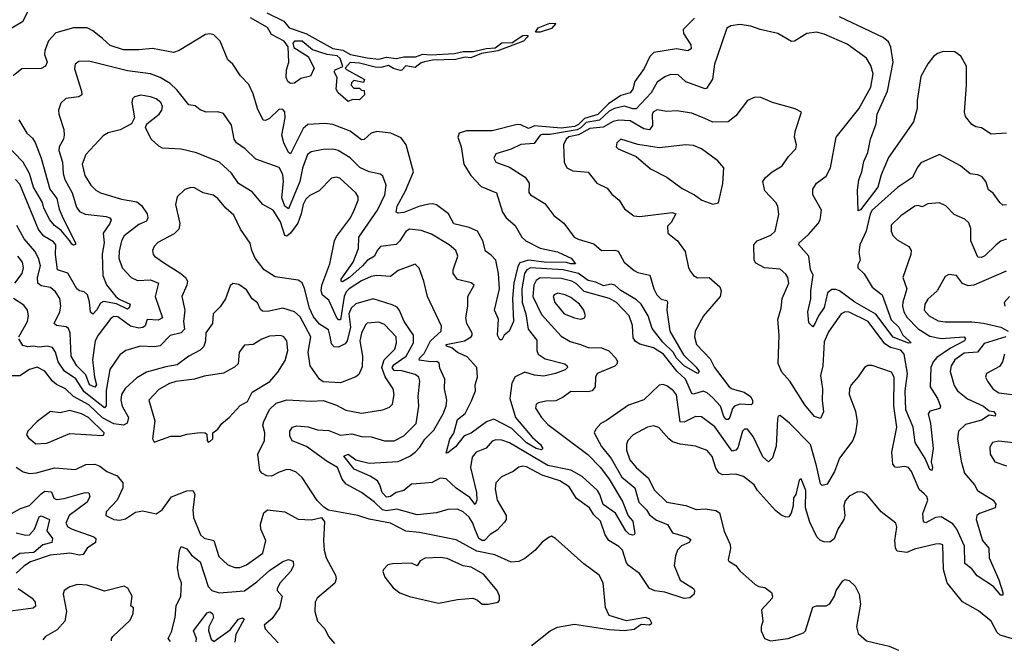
# Model space of a CAD drawing. Extents: x 1552294 to 1694791, y 811929 to 917222.
# Tile 98 of 256: x 1610104 to 1615233, y 820184 to 823466. Entities that reach past the tile are written whole.
import ezdxf

# ---------------------------------------------------------------- set-up
doc = ezdxf.new("R2010")
doc.units = 0

msp = doc.modelspace()

# ---------------------------------------------------------------- linework, layer by layer
at = {"layer": '0CON10XD'}
for points in [[(1610195.4, 823605), (1610118.6, 823455), (1610021.2, 823398.8)], [(1613618.6, 823475), (1613560, 823415), (1613562.5, 823395), (1613600.6, 823335), (1613602.5, 823315), (1613585.3, 823304.7), (1613525, 823314.2), (1613406.7, 823295), (1613387.3, 823275), (1613357.7, 823212.3), (1613308.4, 823145), (1613298.2, 823105), (1613285, 823085.3), (1613235, 823071.7), (1613171.5, 823028.5), (1613115, 822973.5), (1613047.2, 822952.8), (1613015, 822921.1), (1612995, 822910), (1612925, 822901.7), (1612785.9, 822914.1), (1612755, 822900.4), (1612715, 822918.9), (1612695, 822920.5), (1612565, 822888.1), (1612431.2, 822888.8), (1612393.3, 822875), (1612386.9, 822855), (1612403.2, 822805), (1612417.9, 822715), (1612455, 822656.2), (1612508.4, 822598.4), (1612588.1, 822565), (1612619.4, 822465), (1612638.7, 822435), (1612685.6, 822395), (1612719.5, 822335), (1612740.6, 822315), (1612815, 822276.9), (1612905, 822257.7), (1612936, 822245), (1612976.2, 822225), (1613000, 822195), (1612975.3, 822194.7), (1612952.9, 822202.9), (1612835.9, 822204.1), (1612755, 822214), (1612709.7, 822200.3), (1612699, 822181), (1612677.9, 822095), (1612671.2, 822015), (1612676.5, 821895), (1612654.5, 821845.5), (1612628.6, 821825), (1612615, 821800), (1612605, 821800), (1612593.8, 821825), (1612597.5, 821907.5), (1612576.9, 821955), (1612603.6, 822065), (1612599.1, 822145), (1612584.1, 822214.1), (1612559.8, 822239.8), (1612530.7, 822260.7), (1612516.5, 822315), (1612488.2, 822365), (1612445.2, 822385.2), (1612365, 822404), (1612338.2, 822455), (1612275, 822501.9), (1612255, 822508.2), (1612236.2, 822506.2), (1612184, 822494), (1612105, 822462.9), (1612075, 822459.4), (1612066, 822465), (1612070.7, 822495), (1612114, 822576), (1612155.3, 822675), (1612118, 822815), (1612091.6, 822851.6), (1612037.5, 822875), (1611965, 822884.8), (1611934.6, 822875.4), (1611897.9, 822842.1), (1611885, 822840.4), (1611825, 822885.9), (1611735, 822920.4), (1611693.8, 822926.2), (1611605, 822920.3), (1611580.2, 822899.8), (1611515, 822768), (1611505, 822774.3), (1611479.5, 822825), (1611470, 822865), (1611486.4, 822955), (1611485, 822986.7), (1611475, 822998.8), (1611455, 823000), (1611405, 822952.5), (1611385, 822941.2), (1611372.9, 822942.9), (1611342.7, 823005), (1611320.5, 823080.5), (1611298.5, 823128.5), (1611254, 823175), (1611214.6, 823234.6), (1611187.8, 823257.8), (1611149.2, 823355), (1611115, 823386.9), (1611095, 823392.2), (1611071.4, 823388.6), (1610934.2, 823305.8), (1610905, 823295.8), (1610795, 823317.3), (1610725, 823309.1), (1610645, 823310.4), (1610575, 823331.8), (1610535, 823368.5), (1610485, 823407.8), (1610455, 823423.3), (1610385, 823424.5), (1610291.9, 823398.1), (1610253.4, 823356.6), (1610235, 823306.2), (1610233.9, 823285), (1610246.9, 823245), (1610238.2, 823225), (1610215, 823213.1), (1610115, 823210.6), (1610070, 823175)], [(1611392.2, 823502.2), (1611479.6, 823459.6), (1611507.8, 823425), (1611595, 823394.5), (1611735, 823316.7), (1611788.2, 823308.2), (1611828, 823285), (1611915, 823267.5), (1611975, 823261.6), (1612015, 823270.6), (1612065, 823265.2), (1612105, 823273.7), (1612166.3, 823273.7), (1612205, 823287.2), (1612245, 823283.8), (1612368.7, 823291.3), (1612415, 823301.4), (1612468.7, 823301.3), (1612533.4, 823316.6), (1612580.4, 823319.6), (1612615, 823345.3), (1612671.4, 823348.6), (1612685, 823358.5), (1612725, 823384.5), (1612746.2, 823386.2), (1612752.5, 823385), (1612747.1, 823375), (1612728.5, 823355), (1612595, 823304.8), (1612509.4, 823290.6), (1612455, 823268.5), (1612425, 823270.9), (1612375, 823260), (1612255, 823256.1), (1612212.3, 823247.8), (1612195, 823241.8), (1612165, 823217.5), (1612115, 823226.1), (1612095.6, 823204.4), (1612087.3, 823202.7), (1612052, 823212), (1612025, 823228.2), (1611985, 823218.5), (1611955, 823219.4), (1611875, 823240.9), (1611825, 823243.3), (1611800, 823215), (1611806.7, 823206.7), (1611900, 823155), (1611895, 823140), (1611845, 823150), (1611831.7, 823138.3), (1611830, 823125), (1611845, 823110), (1611875, 823110), (1611885, 823100), (1611898.3, 823098.3), (1611900, 823075), (1611875, 823050), (1611838.3, 823051.7), (1611815, 823040), (1611762.5, 823085), (1611753.3, 823105), (1611757.5, 823165), (1611742.5, 823195), (1611747.5, 823205), (1611787.5, 823222.5), (1611773.9, 823265), (1611758.1, 823278.1), (1611705.8, 823285.8), (1611629.1, 823309.1), (1611575.6, 823355.6), (1611535.4, 823354.6), (1611527.5, 823345), (1611532, 823322), (1611607.5, 823275), (1611637.5, 823215), (1611618.3, 823171.7), (1611569.2, 823160.8), (1611535, 823136), (1611515, 823134.4), (1611500.8, 823145), (1611491.9, 823165), (1611493.3, 823205), (1611505.9, 823245.9), (1611502.5, 823325), (1611482.5, 823355), (1611415, 823388.6), (1611395, 823426.7), (1611306.4, 823476.4)], [(1614779.8, 823045), (1614779.5, 823005), (1614760.7, 822935), (1614630.9, 822749.1), (1614591.5, 822658.5), (1614574.1, 822595), (1614485, 822476.7), (1614472, 822472), (1614468.9, 822578.9), (1614475, 822633.3), (1614491.8, 822675), (1614501.8, 822728.2), (1614522.1, 822775), (1614536.4, 822845), (1614566, 822925), (1614571.8, 822975), (1614625.1, 823094.9), (1614654.6, 823245), (1614643, 823323), (1614630.8, 823350.8), (1614603, 823373), (1614535.6, 823404.4), (1614375, 823481.2)], [(1615245, 822503.1), (1615225, 822501.4), (1615209.4, 822515), (1615175, 822564.2), (1615151.6, 822581.6), (1615137.8, 822625), (1615118.3, 822648.3), (1615095, 822658.9), (1615055, 822664.4), (1615005, 822705.8), (1614895, 822765.5), (1614798.9, 822721.1), (1614779.2, 822695), (1614755.6, 822645), (1614676.4, 822593.7), (1614544.6, 822475), (1614534, 822455), (1614513.6, 822365), (1614481.4, 822295), (1614475.9, 822255), (1614482.8, 822215), (1614470.5, 822189.5), (1614470.9, 822175), (1614503.3, 822143.3), (1614545, 822073.3), (1614597.8, 822035), (1614644.3, 821904.3), (1614684.7, 821865), (1614704, 821824), (1614735, 821798.6), (1614747.3, 821785), (1614735, 821782), (1614655, 821813.1), (1614564.2, 821934.2), (1614455, 821996.4), (1614375, 822054.6), (1614355, 822062.3), (1614335, 822061.3), (1614312.5, 822045), (1614295, 821967.9), (1614265.2, 821925), (1614245, 821880), (1614235, 821868.2), (1614215, 821887.8), (1614209.5, 821945), (1614226.1, 822013.9), (1614225.7, 822055), (1614237.5, 822137.5), (1614223.6, 822163.6), (1614214.2, 822235), (1614163.3, 822295), (1614164.4, 822305), (1614212.5, 822347.5), (1614263.8, 822405), (1614274.6, 822425), (1614280.4, 822475), (1614236.7, 822555), (1614236.2, 822583.8), (1614254.6, 822615.4), (1614305, 822651.4), (1614327.3, 822695), (1614358.1, 822855), (1614475, 823001.8), (1614538.4, 823115), (1614549.5, 823185), (1614538.3, 823228.3), (1614515, 823266.2), (1614415, 823339.1), (1614295, 823391.1), (1614255, 823400.9), (1614205, 823395.5), (1614140, 823355), (1614125, 823352.7), (1614053.3, 823395), (1613961.2, 823415), (1613913, 823433), (1613855, 823440.9), (1613808, 823435), (1613787.7, 823422.2), (1613735, 823270), (1613723.1, 823235), (1613713.6, 823156.4), (1613681.7, 823108.3), (1613675, 823105.8), (1613575, 823142.2), (1613535, 823180), (1613495, 823181.8), (1613465, 823169.5), (1613425, 823140.9), (1613393.9, 823085), (1613315, 823002.6), (1613298, 823002), (1613255, 823016.8), (1613202.9, 823005), (1613175, 822989.8), (1613125, 822943.7), (1613055, 822931.2), (1613027.3, 822902.7), (1613007.6, 822892.4), (1612865, 822869.2), (1612825, 822868.9), (1612815, 822864.7), (1612785, 822821.4), (1612715, 822816.1), (1612665, 822792.5), (1612585, 822767.5), (1612574, 822745), (1612583.8, 822725), (1612655, 822699.5), (1612736.9, 822646.9), (1612758.5, 822615), (1612756.9, 822566.9), (1612764.2, 822555), (1612839.2, 822509.2), (1612887.3, 822447.3), (1612938.1, 822408.1), (1612991.9, 822335), (1613013.4, 822323.4), (1613095, 822300.5), (1613135, 822265.3), (1613205, 822267.4), (1613222.3, 822262.3), (1613252.2, 822205), (1613305, 822160.6), (1613325, 822150.6), (1613387.4, 822137.4), (1613407.9, 822065), (1613423.9, 822035), (1613445, 822012.2), (1613474.6, 822004.6), (1613478.3, 821998.3), (1613475.9, 821955), (1613491.3, 821845), (1613561.7, 821721.7), (1613628.2, 821658.2), (1613642.9, 821635), (1613634.3, 821625), (1613565, 821664.5), (1613525, 821705.2), (1613508.6, 821735), (1613455, 821787.3), (1613398.3, 821858.3), (1613377.3, 821925), (1613341, 821985), (1613317.3, 822007.3), (1613235, 822057), (1613205, 822083.8), (1613185, 822089.1), (1613145, 822081.5), (1613105, 822100.3), (1613065, 822109), (1613015.1, 822145), (1612935, 822164.7), (1612765.8, 822175), (1612746.7, 822165), (1612734.5, 822145.5), (1612719.9, 822065), (1612722.4, 821995), (1612741.4, 821935), (1612752.4, 821855), (1612798, 821798), (1612797.3, 821745), (1612805.4, 821725), (1612841.3, 821701.3), (1612944.3, 821675), (1612955.6, 821665), (1612957.1, 821655), (1612946.2, 821643.8), (1612895.8, 821624.2), (1612835, 821610.1), (1612785.4, 821615.4), (1612735, 821632), (1612685, 821606.9), (1612667.6, 821575), (1612657, 821495), (1612686.2, 821395), (1612773.4, 821293.4), (1612817.3, 821255), (1612828.9, 821235), (1612822.2, 821227.8), (1612795, 821234.1), (1612745, 821263.3), (1612667.7, 821337.7), (1612573.2, 821386.8), (1612535, 821372.4), (1612456.3, 821313.7), (1612419.7, 821300.3), (1612375, 821242.9), (1612335, 821210.8), (1612325, 821210), (1612345, 821283.3), (1612365.9, 821314.1), (1612384.3, 821385), (1612424.1, 821415.9), (1612458.1, 821481.9), (1612478.7, 821535), (1612477.5, 821565), (1612488.2, 821605), (1612485.8, 821655), (1612435, 821711.1), (1612384.8, 821734.8), (1612355, 821758.7), (1612327, 821767), (1612326.2, 821775), (1612421.1, 821795), (1612455.7, 821815), (1612461.9, 821825), (1612461.5, 821835), (1612432.5, 821885), (1612428.3, 821915), (1612438.3, 821975), (1612438.4, 822025), (1612470.8, 822085), (1612456.1, 822096.1), (1612385, 822114.6), (1612361.6, 822145), (1612361.6, 822165), (1612387.3, 822235), (1612376.9, 822265), (1612341.9, 822295), (1612249.3, 822349.3), (1612195, 822368.4), (1612135, 822376.5), (1612115, 822363.8), (1612084.5, 822315.5), (1612065, 822295.9), (1611983.4, 822285), (1611966.1, 822265), (1611952.5, 822235), (1611915, 822212.8), (1611890.3, 822185), (1611821.5, 822125), (1611785, 822102.7), (1611778.8, 822105), (1611779.5, 822115), (1611842, 822205), (1611868.4, 822275), (1611870.2, 822335), (1611967.9, 822475), (1612005.8, 822554.2), (1612012.7, 822605), (1611995, 822652), (1611983, 822663), (1611925, 822674.6), (1611876.6, 822696.6), (1611825, 822747.5), (1611762.5, 822785), (1611735, 822791.8), (1611685, 822791.1), (1611621.8, 822778.2), (1611602.8, 822765), (1611576.5, 822693.5), (1611563.8, 822625), (1611505, 822481.4), (1611485, 822496.3), (1611469.7, 822539.7), (1611477.7, 822625), (1611475, 822661.4), (1611455, 822697.9), (1611335, 822740), (1611278.8, 822795), (1611233.3, 822825), (1611220.8, 822845), (1611207.4, 822917.4), (1611165, 822977.8), (1611136.4, 822986.4), (1611075.5, 822985.5), (1611045, 822997.5), (1611018.1, 823018.1), (1610985, 823023.3), (1610922.2, 823102.2), (1610887.9, 823135), (1610835, 823166.1), (1610786, 823185), (1610665, 823200.3), (1610465, 823251.2), (1610411.9, 823248.1), (1610393.3, 823235), (1610389.1, 823210.9), (1610426.5, 823095), (1610427.1, 823075), (1610412.5, 823065), (1610345, 823055.8), (1610318.7, 823031.3)], [(1612791.3, 823401.3), (1612805.8, 823425), (1612865, 823448.6), (1612896.3, 823446.3), (1612875, 823420.8), (1612815, 823401.9), (1612791.3, 823401.3)], [(1615245, 822876.2), (1615165, 822871.2), (1615115, 822903.3), (1615085, 822908.8), (1615065, 822921.2), (1615031.7, 822961.7), (1615025.8, 822985), (1615037.1, 823125), (1615036.4, 823225), (1615006.6, 823276.6), (1614975, 823299.7), (1614915, 823300.4), (1614885, 823290.4), (1614865, 823275.4), (1614835, 823236.7), (1614799.2, 823170.8), (1614779.8, 823045)], [(1611845.7, 822474.3), (1611866.4, 822526.4), (1611866.4, 822545), (1611855.5, 822565), (1611771.1, 822641.1), (1611755, 822647.2), (1611728.3, 822641.7), (1611664.2, 822575.8), (1611615, 822550.7), (1611595, 822531.5), (1611580.5, 822505), (1611570.6, 822455), (1611552.4, 822407.6), (1611515, 822356), (1611495, 822340), (1611485, 822343.3), (1611462.1, 822415), (1611425, 822474.6), (1611370.8, 822505), (1611315, 822571.1), (1611243.5, 822613.5), (1611206.7, 822666.7), (1611145.3, 822725.3), (1611025, 822773.5), (1610945, 822793.3), (1610847.9, 822797.9), (1610828, 822808), (1610789.2, 822845), (1610760, 822905), (1610766.2, 822925), (1610798.3, 822948.3), (1610830.6, 822975), (1610844.6, 822995.4), (1610848.8, 823015), (1610840, 823035), (1610815, 823053.8), (1610785, 823064.6), (1610735, 823073.6), (1610702, 823065), (1610692.5, 823055), (1610688.6, 823035), (1610702, 822955), (1610685.6, 822924.4), (1610626.8, 822893.2), (1610565, 822877.8), (1610538.3, 822861.7), (1610448.8, 822765), (1610429.6, 822715), (1610443.9, 822655), (1610475, 822605.4), (1610499.9, 822579.9), (1610525.3, 822565.3), (1610635, 822532.9), (1610715, 822518.2), (1610739.4, 822499.4), (1610768.5, 822455), (1610772.2, 822435), (1610765, 822417.5), (1610725, 822399.6), (1610649, 822341), (1610634.8, 822315), (1610621.8, 822261.8), (1610619.7, 822225), (1610637.8, 822175), (1610685, 822124.5), (1610718, 822108), (1610785, 822111.8), (1610826.7, 822095), (1610809.5, 822025), (1610848.2, 821915), (1610825, 821902.9), (1610768.8, 821905), (1610757, 821873), (1610746.1, 821863.9), (1610725, 821860), (1610681.4, 821871.4), (1610615, 821919.4), (1610595, 821921.2), (1610578.9, 821911.1), (1610513.4, 821825), (1610497.7, 821795), (1610482.9, 821695), (1610493.3, 821605), (1610504.1, 821565.9), (1610495.7, 821554.3), (1610467.8, 821565), (1610448.2, 821618.2), (1610401, 821665), (1610372.3, 821715), (1610366.5, 821835), (1610358.8, 821858.8), (1610346.7, 821866.7), (1610296.2, 821875), (1610284.4, 821885), (1610312.5, 821945), (1610318.2, 821975), (1610313.1, 822015), (1610290.4, 822050.4), (1610265, 822071.6), (1610215, 822081.2), (1610198.5, 822095), (1610196.2, 822125), (1610212.7, 822185), (1610201.9, 822225), (1610182.3, 822262.3), (1610126.5, 822325), (1610089.2, 822395)], [(1615245, 822324.1), (1615215, 822313.2), (1615191.5, 822295), (1615132.7, 822237.3), (1615115, 822229.1), (1615095, 822230.6), (1615058.1, 822315), (1615059.2, 822379.2), (1615048.6, 822408.6), (1615027.3, 822427.3), (1614971.8, 822451.8), (1614928, 822498), (1614895, 822513.6), (1614835, 822507.2), (1614805, 822491.8), (1614785, 822499.1), (1614768, 822495), (1614694.6, 822445.4), (1614644, 822396), (1614643.1, 822365), (1614653, 822343), (1614675, 822320), (1614736.2, 822286.2), (1614748.1, 822265), (1614746.5, 822245), (1614704.4, 822125), (1614725.4, 822065), (1614704.1, 821995.9), (1614703.2, 821975), (1614710, 821945), (1614725, 821917.2), (1614785, 821856.7), (1614845, 821818.6), (1614905, 821807.5), (1615023.8, 821815), (1615030.7, 821805), (1615025.3, 821795), (1614953.3, 821756.7), (1614881.4, 821708.6), (1614863.1, 821685), (1614850.7, 821655), (1614847.2, 821555), (1614885.4, 821495), (1614901.1, 821455), (1614896.9, 821443.1), (1614845, 821428.8), (1614836.2, 821415), (1614848.2, 821365), (1614862.2, 821235), (1614851.9, 821165), (1614858.5, 821135), (1614855, 821118.8), (1614845, 821124.3), (1614821.5, 821181.5), (1614769.6, 821265), (1614757.7, 821345), (1614720.5, 821435), (1614717.6, 821535), (1614729.8, 821625), (1614712.1, 821725), (1614695, 821746), (1614640.5, 821760.5), (1614611.2, 821778.8), (1614523.8, 821895), (1614425, 821944.7), (1614404, 821946), (1614383.3, 821935), (1614318.1, 821841.9), (1614295, 821790), (1614287.5, 821665), (1614275.3, 821615), (1614287, 821545), (1614285.2, 821485), (1614292.1, 821425), (1614275, 821391.2), (1614245, 821401.1), (1614195, 821461.5), (1614115.5, 821585.5), (1614075, 821630.8), (1614055.9, 821675.9), (1614060, 821825), (1614053.8, 821905), (1614070.9, 821965), (1614076.9, 822015), (1614110.9, 822095), (1614105.5, 822125), (1614095, 822142.5), (1614065, 822168.2), (1613983.9, 822173.9), (1613938.3, 822198.3), (1613929.5, 822215), (1613927.8, 822295), (1613945.7, 822315), (1614017.1, 822345), (1614039.4, 822365), (1614057.9, 822452.1), (1614053.1, 822495), (1614043.3, 822515), (1613986.5, 822575), (1613975.5, 822625), (1613988.9, 822645), (1614023.3, 822675), (1614076.4, 822705), (1614109.4, 822755), (1614148.1, 822795), (1614151.1, 822815), (1614140.5, 822855), (1614144.4, 822885), (1614176.7, 822985), (1614143.2, 823003.2), (1614025, 823035.8), (1613965, 823060.8), (1613935, 823064), (1613895, 823046.2), (1613834.6, 822965.4), (1613794, 822935), (1613715, 822933.3), (1613672.5, 822952.5), (1613605, 822980), (1613525, 822992.7), (1613475, 822988.8), (1613425, 822997.8), (1613405, 822987.4), (1613398.1, 822975), (1613399.8, 822915), (1613385, 822893.2), (1613355, 822898.2), (1613285, 822940.8), (1613225, 822943.7), (1613195, 822936.5), (1613143.2, 822906.8), (1613075, 822899.6), (1613015, 822867.5), (1612965, 822857.2), (1612950.6, 822845), (1612936.2, 822815), (1612940.6, 822725), (1612954.6, 822694.6), (1612985, 822679.4), (1613065, 822673.1), (1613110, 822615), (1613165, 822588.8), (1613188.6, 822558.6), (1613227.5, 822527.5), (1613255, 822482), (1613303.8, 822445), (1613335, 822441.1), (1613502.8, 822462.8), (1613522.5, 822455), (1613498.6, 822411.4), (1613478.2, 822391.8), (1613480.6, 822355), (1613531.2, 822315), (1613570.2, 822260.2), (1613587.8, 822175), (1613598.1, 822155), (1613614.4, 822135), (1613635, 822122.7), (1613695, 822124.3), (1613751.9, 822075), (1613758.9, 822055), (1613753.1, 822025), (1613666.2, 821925), (1613622.9, 821845), (1613618.9, 821815), (1613630.6, 821775), (1613700.5, 821700.5), (1613723.1, 821655), (1613799.4, 821555), (1613815, 821545.3), (1613877.9, 821527.9), (1613910.4, 821505), (1613921.1, 821485), (1613921.5, 821468.5), (1613915, 821461.8), (1613855, 821465.1), (1613827.2, 821455), (1613817.7, 821442.3), (1613803.3, 821396.7), (1613795, 821384.6), (1613785, 821384.6), (1613771.6, 821401.6), (1613755.1, 821455.1), (1613715, 821497.5), (1613685, 821524.4), (1613665, 821533.4), (1613615, 821517.3), (1613605, 821520.5), (1613573.3, 821595), (1613527.4, 821637.4), (1613457.1, 821725), (1613405, 821757.6), (1613335, 821777.5), (1613311.4, 821791.4), (1613300.2, 821810.2), (1613296.9, 821875), (1613278.2, 821925), (1613213.4, 821993.4), (1613176, 822015), (1613045, 822050.9), (1613005, 822090.8), (1612979.5, 822105), (1612925, 822119), (1612815, 822122.5), (1612795, 822108), (1612782, 822085), (1612777.8, 822025), (1612821.5, 821931.5), (1612925, 821818.9), (1612971, 821791), (1613025.6, 821775), (1613065, 821760.6), (1613135, 821758.2), (1613172.4, 821742.4), (1613210, 821705), (1613217.5, 821685), (1613215, 821672.5), (1613205, 821662.7), (1613112.7, 821625), (1613103.2, 821605), (1613101.8, 821555), (1613085.7, 821534.3), (1613065, 821529.1), (1612975, 821531.4), (1612935, 821500.6), (1612897.5, 821482.5), (1612845, 821481.2), (1612807.4, 821472.6), (1612794, 821465), (1612791.4, 821445), (1612821.5, 821395), (1612855, 821358.5), (1613063, 821203), (1613129, 821135), (1613175.1, 821075.1), (1613245, 820958.2), (1613273.3, 820883.3), (1613298.1, 820855), (1613309.1, 820790.9), (1613305.7, 820784.3), (1613296.3, 820783.7), (1613279, 820789), (1613261.9, 820805), (1613207.1, 820897.1), (1613142.8, 820942.8), (1613127.1, 820995), (1613114.8, 821015), (1613035, 821088.3), (1612975, 821120.9), (1612855.6, 821145.6), (1612655, 821262.8), (1612615, 821277.9), (1612585, 821280), (1612565, 821273.1), (1612533.4, 821236.6), (1612481.9, 821215), (1612461.7, 821188.3), (1612453.2, 821135), (1612484, 821005), (1612484.7, 820965.3), (1612477.6, 820942.4), (1612448.5, 820978.5), (1612378.1, 821028.1), (1612325, 821076.9), (1612295, 821079.7), (1612252.6, 821057.4), (1612216.6, 821053.4), (1612145, 821048.9), (1612105, 821015.4), (1612065, 821005.6), (1612035, 820984.4), (1612015, 820981.3), (1611992, 821005), (1611980.4, 821045), (1611967.7, 821065), (1611930.6, 821090.6), (1611846.4, 821126.4), (1611792.8, 821195), (1611815, 821204.1), (1611854.4, 821174.4), (1611925, 821158.4), (1612075, 821166.5), (1612135.7, 821194.3), (1612164.7, 821215), (1612189.2, 821240.8), (1612215, 821282.5), (1612260.7, 821329.3), (1612310.5, 821415), (1612325.3, 821455), (1612328.4, 821485), (1612317.5, 821545), (1612318.5, 821595), (1612292.6, 821652.6), (1612288.5, 821678.5), (1612276.4, 821686.4), (1612245, 821685.1), (1612184.8, 821694.8), (1612187.3, 821705), (1612211.2, 821728.8), (1612244.8, 821795), (1612299.1, 821845), (1612301.5, 821871.5), (1612228.2, 822025), (1612209.5, 822105), (1612185, 822173.3), (1612165, 822194), (1612075, 822161.1), (1612035, 822129.4), (1611965, 822134.2), (1611935, 822128.8), (1611885, 822106.2), (1611820.5, 822065), (1611805, 822049.2), (1611794.1, 822025), (1611775, 821904.6), (1611765, 821904.2), (1611755, 821917.8), (1611715, 822005.9), (1611681.9, 822031.9), (1611675.2, 822055.2), (1611677.2, 822085), (1611720, 822195), (1611743.8, 822315), (1611755, 822338.6), (1611827.8, 822435), (1611845.7, 822474.3)], [(1610318.7, 823031.3), (1610306.9, 822995), (1610307.8, 822975), (1610334.5, 822895), (1610336.2, 822865), (1610332.7, 822845), (1610310.4, 822805), (1610308.2, 822785), (1610326.6, 822725), (1610330.5, 822665), (1610339.8, 822635), (1610377, 822565), (1610400.1, 822490.1), (1610415, 822467.3), (1610445, 822454.2), (1610555, 822442.3), (1610574.2, 822435), (1610581.1, 822425), (1610573.6, 822405), (1610538.2, 822355), (1610544.7, 822305), (1610533.8, 822246.2), (1610536.8, 822135), (1610556.8, 822086.8), (1610605, 822026.2), (1610621.7, 822011.7), (1610679.5, 821985), (1610675, 821966.9), (1610665, 821958.8), (1610607.8, 821987.8), (1610540.5, 821999.5), (1610525, 821990), (1610505, 821955.5), (1610484.3, 821934.3), (1610473.1, 821943.1), (1610468.1, 821998.1), (1610456.7, 822035), (1610440.3, 822049.7), (1610415, 822054.5), (1610401.8, 822065), (1610355, 822147.8), (1610301.8, 822165), (1610289.8, 822245), (1610292.7, 822295), (1610280.3, 822310.3), (1610230.2, 822340.2), (1610201.2, 822375), (1610105, 822610.5), (1610081.9, 822635)], [(1610098.8, 822945), (1610140.4, 822875), (1610170, 822850), (1610185, 822827.1), (1610216, 822746), (1610261.5, 822585), (1610297, 822535), (1610310.3, 822480.3), (1610330.7, 822430.7), (1610395.5, 822305), (1610394.2, 822295.8), (1610385, 822293.1), (1610375, 822297.8), (1610365.5, 822315.5), (1610319.7, 822369.7), (1610285.4, 822395), (1610261.4, 822425), (1610229.1, 822485), (1610222, 822515), (1610175.4, 822595), (1610155.2, 822665), (1610122, 822725), (1610024.8, 822825)], [(1613715, 822505.8), (1613745, 822513.3), (1613766.2, 822613.8), (1613772.5, 822695), (1613741.8, 822731.8), (1613655, 822794.5), (1613615, 822812.2), (1613575, 822814.4), (1613435, 822799.6), (1613325, 822816.5), (1613235.7, 822844.3), (1613214, 822825), (1613211.2, 822805), (1613221.2, 822795), (1613315, 822754.3), (1613389.8, 822689.8), (1613475, 822647.1), (1613555, 822588.1), (1613620, 822555), (1613657.2, 822527.2), (1613715, 822505.8)], [(1615008.7, 821168.7), (1615026.2, 821105), (1615077.5, 821045), (1615094.3, 821015), (1615175.2, 820965.2), (1615189.1, 820945), (1615185.7, 820925), (1615104.4, 820895), (1615090.9, 820885), (1615086.9, 820865), (1615120.3, 820755), (1615153.5, 820715), (1615153.8, 820665), (1615205, 820550), (1615225.5, 820485), (1615225, 820470), (1615215, 820470), (1615176.7, 820515), (1615091.3, 820571.3), (1615065, 820606.9), (1615027.8, 820635), (1615025.6, 820725), (1614985.2, 820815), (1614965, 820841.7), (1614905, 820877.9), (1614874.2, 820875.8), (1614825, 820847.9), (1614811.9, 820851.9), (1614809.3, 820895), (1614835.4, 820965.4), (1614830.6, 820985), (1614815, 820997.3), (1614790, 821020), (1614750, 821115), (1614735, 821134.5), (1614715, 821141.2), (1614674.5, 821134.5), (1614665, 821136.9), (1614652.9, 821152.9), (1614647.1, 821215), (1614673.5, 821345), (1614657.2, 821455), (1614660.3, 821605), (1614645, 821632.2), (1614545, 821666.7), (1614523, 821667), (1614505, 821656.2), (1614472.8, 821607.2), (1614434.7, 821565.3), (1614426.7, 821545), (1614425.5, 821515), (1614458, 821428), (1614466.5, 821375), (1614458.1, 821315), (1614444.3, 821275), (1614375, 821183.1), (1614349.1, 821115), (1614310.8, 821049.2), (1614285, 821042.2), (1614275, 821050), (1614254.5, 821144.5), (1614223.3, 821255), (1614115, 821366), (1614065, 821406.2), (1614055, 821402.5), (1614052.1, 821387.9), (1614044, 821246), (1614025, 821185.8), (1614005, 821165.6), (1613975, 821190), (1613925, 821297.5), (1613895, 821334.5), (1613880, 821335), (1613868.9, 821325), (1613845, 821238.1), (1613834.4, 821225), (1613815, 821219.6), (1613725, 821346.8), (1613655, 821399.5), (1613625, 821400.8), (1613565, 821370.9), (1613545, 821373.5), (1613525, 821514), (1613510.6, 821535), (1613475, 821560.6), (1613455, 821567.1), (1613435, 821564), (1613355, 821487.3), (1613275, 821459.1), (1613160.7, 821379.3), (1613131.4, 821365), (1613105.5, 821335), (1613097.3, 821315), (1613134.7, 821245), (1613185, 821181.3), (1613241.6, 821085), (1613309, 821029), (1613329.2, 820955), (1613369.6, 820915), (1613385, 820889.5), (1613421.5, 820861.5), (1613478.5, 820838.5), (1613504.7, 820794.7), (1613581.7, 820771.7), (1613600, 820760), (1613592.2, 820745), (1613552.5, 820727.5), (1613531.6, 820705), (1613520, 820675), (1613513.8, 820625), (1613545, 820548.9), (1613614.2, 820505), (1613620, 820495), (1613617.1, 820475), (1613595, 820456.9), (1613565, 820453.8), (1613465, 820485.8), (1613413.3, 820493.3), (1613385.3, 820505.3), (1613333.1, 820583.1), (1613275.7, 820625), (1613265, 820638.8), (1613243.5, 820705), (1613225, 820724.7), (1613173.2, 820755), (1613153.8, 820785), (1613130, 820855), (1613095, 820888.2), (1613072.5, 820925), (1613005, 820974.4), (1612966.9, 821035), (1612917.3, 821065), (1612825.1, 821095.1), (1612745, 821138.2), (1612725, 821141.8), (1612705, 821136.7), (1612675, 821114.5), (1612613.5, 821086.5), (1612585.3, 821054.7), (1612581.2, 821025), (1612591.1, 820965), (1612638.2, 820885), (1612637.6, 820865), (1612629, 820851), (1612591.7, 820808.3), (1612555, 820785.8), (1612525, 820755.8), (1612513.1, 820755), (1612495.7, 820765.7), (1612475.1, 820815.1), (1612465, 820845.4), (1612445, 820877.3), (1612415, 820905.3), (1612385, 820917.7), (1612335, 820916.1), (1612275, 820899.3), (1612175, 820888.4), (1612068.9, 820918.9), (1612015, 820910.2), (1611994.6, 820914.6), (1611952.1, 820955), (1611885, 821005.3), (1611805, 821047.7), (1611783.9, 821075), (1611760, 821135), (1611706.4, 821166.4), (1611598.2, 821245), (1611523.4, 821273.4), (1611510.5, 821300.5), (1611511.8, 821325), (1611525, 821345.5), (1611547.1, 821352.9), (1611607.1, 821347.1), (1611655, 821330.6), (1611715, 821327.7), (1611775, 821304.3), (1611835, 821311.1), (1611885, 821297.5), (1611935.5, 821294.5), (1612004.6, 821274.6), (1612055, 821273.8), (1612105, 821300), (1612169.6, 821365), (1612183.3, 821455), (1612180.3, 821505), (1612188.9, 821585), (1612183.8, 821605), (1612165, 821619.7), (1612095, 821637.8), (1612055, 821640.4), (1612044.9, 821655), (1612055, 821671.7), (1612117.1, 821715), (1612156.1, 821785), (1612155.3, 821825), (1612106.8, 821895), (1612082.7, 821952.7), (1612069.6, 821969.6), (1612045, 821982.5), (1611945, 822013.2), (1611855, 821987.1), (1611830.8, 821965), (1611819.5, 821935), (1611828, 821865), (1611809.8, 821795), (1611800.2, 821779.8), (1611765, 821761.8), (1611743.1, 821763.1), (1611728.8, 821778.8), (1611721.9, 821818.1), (1611712.5, 821852.5), (1611665, 821880.6), (1611635, 821920), (1611614.4, 821965), (1611587.7, 822067.8), (1611575, 822096), (1611555, 822111.1), (1611435, 822128.2), (1611377.1, 822165), (1611331.2, 822225), (1611313.2, 822265), (1611305, 822304), (1611255, 822376.4), (1611219.3, 822449.3), (1611177.5, 822485), (1611136.4, 822535), (1611112.4, 822552.4), (1611060, 822565), (1611015, 822591.5), (1610995, 822593.5), (1610965, 822582.9), (1610924.4, 822545), (1610915.5, 822505), (1610938.2, 822405), (1610933.6, 822376.4), (1610909.1, 822350.9), (1610824.1, 822305.9), (1610804.3, 822285), (1610795.7, 822265), (1610798.6, 822245), (1610807.1, 822235), (1610852.8, 822202.8), (1610943.9, 822145), (1610967.1, 822125), (1610977.9, 822105), (1610975.5, 822085), (1610949.4, 822025), (1610963.8, 821953.8), (1610957.7, 821895), (1610962, 821855), (1610945, 821837), (1610887.8, 821822.2), (1610835, 821768.9), (1610805, 821763.7), (1610733.9, 821766.1), (1610656.3, 821743.7), (1610625, 821722.5), (1610573.6, 821645), (1610554.5, 821535.5), (1610555, 821456.7), (1610545, 821446.2), (1610439.3, 821529.3), (1610396.1, 821596.1), (1610336.9, 821636.9), (1610305.2, 821685), (1610291.2, 821735), (1610275, 821759.6), (1610247.7, 821767.7), (1610205, 821761.9), (1610175, 821767.2), (1610145.8, 821764.2), (1610119.7, 821769.7), (1610098.8, 821805)], [(1610077.9, 822095), (1610117.3, 822145), (1610123.2, 822175), (1610118.6, 822205), (1610094.7, 822235)], [(1615242.8, 822157.2), (1615075.2, 822084.8), (1615045, 822081.2), (1615015, 822093.6), (1614985, 822135.6), (1614945, 822140.8), (1614925, 822128.8), (1614884.3, 822055), (1614835, 822010.9), (1614818.5, 821985), (1614816.2, 821955), (1614841.5, 821925), (1614889.1, 821899.1), (1614925, 821893), (1615065, 821894), (1615125, 821886), (1615214.6, 821865.4), (1615252.9, 821845)], [(1612771.8, 820207.4), (1612775, 820211.9), (1612866.7, 820285), (1612905, 820304.6), (1612995, 820319.6), (1613175, 820291.5), (1613254.1, 820285.9), (1613305, 820293.8), (1613340.7, 820319.3), (1613385, 820316.7), (1613396.7, 820325), (1613386.2, 820345), (1613365, 820353.8), (1613265, 820337.5), (1613175, 820364), (1613156.6, 820406.6), (1613144.3, 820535), (1613122.5, 820575), (1613043.7, 820633.7), (1612895.7, 820765.7), (1612875, 820777.5), (1612863, 820773), (1612825, 820745.8), (1612787.2, 820702.8), (1612735, 820660.8), (1612705, 820646.7), (1612665, 820642.9), (1612579.9, 820679.9), (1612485, 820699.2), (1612378.3, 820758.3), (1612187.2, 820797.2), (1612115, 820803.6), (1612035, 820845.2), (1611925, 820866.7), (1611865, 820885.8), (1611712.9, 820912.9), (1611688.2, 820928.2), (1611654, 820964), (1611575, 821083.5), (1611545, 821110.6), (1611515, 821123.1), (1611495, 821124.4), (1611455, 821111.5), (1611415, 821089.5), (1611391.8, 821091.8), (1611365.5, 821105.5), (1611355, 821118.8), (1611345.3, 821205), (1611378.7, 821275), (1611380.6, 821315), (1611371, 821355), (1611375.7, 821375), (1611405, 821437.5), (1611439.6, 821470.4), (1611495, 821487.8), (1611625, 821480.4), (1611685, 821483.5), (1611755, 821460.4), (1611803.2, 821433.2), (1611885, 821417.8), (1611995, 821435.3), (1612030.1, 821449.9), (1612045.8, 821464.2), (1612054.7, 821515), (1612050.4, 821545), (1612007.8, 821607.8), (1611990.7, 821655), (1612002.7, 821695), (1612058.1, 821751.9), (1612067.6, 821785), (1612064.7, 821815), (1612005, 821880.3), (1611975, 821891.5), (1611915, 821887.5), (1611905, 821878), (1611885.2, 821835), (1611875.5, 821795), (1611890, 821715), (1611888.8, 821658.8), (1611870.7, 821619.3), (1611855, 821607.3), (1611775, 821575.3), (1611685, 821580.9), (1611665.3, 821595.3), (1611617.3, 821665), (1611606.7, 821735), (1611620.9, 821815), (1611565, 821919.4), (1611535, 821945.9), (1611475, 821964.7), (1611395, 821946.7), (1611368.9, 821948.9), (1611358.3, 821958.3), (1611342.1, 821992.1), (1611315, 822012.9), (1611285, 822060), (1611245, 822087.1), (1611215, 822093.8), (1611199.7, 822080.3), (1611176, 822014), (1611147.9, 821972.1), (1611111.9, 821935), (1611107.8, 821885), (1611074.5, 821835.5), (1611072.1, 821795), (1611062.7, 821765), (1611044.1, 821745.9), (1610985.2, 821714.7), (1610925, 821669.3), (1610865, 821659.7), (1610765, 821632.4), (1610715, 821602.2), (1610653.4, 821546.6), (1610634.7, 821515), (1610630.2, 821485), (1610637.6, 821455), (1610671.1, 821395), (1610663.2, 821366.8), (1610645, 821356.1), (1610595, 821362.3), (1610535, 821393.2), (1610465, 821461.5), (1610384.4, 821504.4), (1610342.3, 821545), (1610295, 821568), (1610274.6, 821585), (1610235, 821636.2), (1610195, 821657.7), (1610155, 821646.2), (1610105, 821612.5), (1610065, 821612.5)], [(1613025, 821907.3), (1613045, 821912), (1613050.8, 821925), (1613043.5, 821955), (1613020, 821985), (1612975, 822019.7), (1612945, 822034.2), (1612907.2, 822042.8), (1612888.6, 822035), (1612883.3, 822025), (1612892.3, 821995), (1612940, 821935), (1612995, 821913.6), (1613025, 821907.3)], [(1610098.8, 821815), (1610144.2, 821895.8), (1610150, 821925), (1610145.3, 821955), (1610125, 821981.2), (1610071.4, 822015)], [(1615261.2, 822025), (1615232, 821995), (1615236.2, 821975)], [(1611085, 821267.5), (1611095, 821270), (1611110, 821285), (1611110, 821315), (1611135.7, 821334.3), (1611157.1, 821365), (1611194.7, 821395.3), (1611252.3, 821457.7), (1611290.8, 821479.2), (1611315, 821527.1), (1611406.6, 821583.4), (1611449, 821631), (1611487.8, 821692.2), (1611501.2, 821745), (1611495.5, 821795), (1611479.2, 821815), (1611465, 821822.2), (1611405, 821818.2), (1611365.8, 821804.2), (1611320, 821775), (1611275, 821771.5), (1611246.9, 821735), (1611242.2, 821675), (1611222.6, 821657.4), (1611165, 821626.6), (1611065, 821611.2), (1611015, 821595.2), (1610917.2, 821582.8), (1610885, 821572.1), (1610829.2, 821540.8), (1610777.5, 821485), (1610807.6, 821377.6), (1610796.7, 821285), (1610805, 821267.5), (1610891.7, 821298.3), (1610941.1, 821298.9), (1610975, 821309.4), (1611045, 821318), (1611070, 821315), (1611078.3, 821308.3), (1611080, 821275), (1611085, 821267.5)], [(1615241.4, 821815), (1615128.5, 821781.5), (1615094.2, 821735.8), (1615025, 821730.6), (1614976.1, 821695), (1614956.6, 821665), (1614951.2, 821635), (1614971.5, 821561.5), (1614989.1, 821535), (1615042.3, 821492.3), (1615125, 821453.8), (1615155, 821429.6), (1615176.8, 821426.8), (1615186.8, 821415), (1615185, 821402.2), (1615155, 821407.9), (1615115, 821382.1), (1615030.9, 821359.1), (1614995.4, 821325), (1614988.9, 821285), (1615008.7, 821168.7)], [(1615234.5, 821725), (1615224.6, 821685), (1615209.1, 821660.8), (1615141.2, 821625), (1615135.8, 821605), (1615145.7, 821585), (1615174.4, 821545), (1615205, 821523.4), (1615425.9, 821495.9)], [(1610187.7, 821257.7), (1610245, 821262.3), (1610365, 821312), (1610535, 821302.5), (1610542.5, 821305), (1610543.8, 821315), (1610463.1, 821395), (1610425.6, 821415), (1610365, 821432.4), (1610315, 821420), (1610264, 821426), (1610195, 821374.2), (1610147.1, 821325), (1610139.4, 821305), (1610149.4, 821289.4), (1610187.7, 821257.7)], [(1615365, 820216.7), (1615212.6, 820262.6), (1615196.8, 820276.8), (1615164.5, 820335), (1615098.4, 820388.4), (1615015, 820435.4), (1614936.3, 820535), (1614916.7, 820605), (1614912.5, 820732.5), (1614898.3, 820738.3), (1614875, 820735.6), (1614765, 820710.5), (1614725, 820692.1), (1614675, 820698.9), (1614666.2, 820715), (1614663.1, 820755), (1614673.8, 820825), (1614667.8, 820845), (1614591.9, 820905), (1614517.5, 820995), (1614495, 821006.7), (1614467.8, 821007.8), (1614425, 820986.5), (1614405, 820962), (1614397.7, 820935), (1614401.9, 820885), (1614397.2, 820865), (1614366.8, 820815), (1614346.3, 820763.7), (1614325, 820746.2), (1614295, 820747.5), (1614275, 820755.6), (1614256.7, 820775), (1614220.9, 820850.9), (1614198.1, 820925), (1614199.2, 821015), (1614175, 821075.8), (1614165, 821070), (1614148, 820995), (1614135, 820977.5), (1614132.9, 820935), (1614122.7, 820897.3), (1614111.1, 820878.9), (1614095, 820876.7), (1614068.3, 820888.3), (1614040.7, 820910.7), (1613947.1, 821015), (1613930.6, 821045), (1613875, 821088.8), (1613835, 821100.4), (1613765, 821097.4), (1613746.8, 821106.8), (1613731.3, 821131.3), (1613711.8, 821191.8), (1613685, 821222.9), (1613625, 821246.7), (1613545, 821257.2), (1613505, 821269.7), (1613485, 821284.6), (1613433.9, 821343.9), (1613405, 821352), (1613375, 821344.8), (1613299.5, 821305), (1613272.5, 821275), (1613265.3, 821254.7), (1613265.6, 821225), (1613282, 821175), (1613315, 821136), (1613379.9, 821079.9), (1613409.6, 821019.6), (1613474.8, 820954.8), (1613575, 820937.5), (1613627.3, 820917.3), (1613675, 820919.7), (1613730.9, 820910.9), (1613749.1, 820899.1), (1613774.6, 820804.6), (1613804.6, 820735), (1613807.2, 820712.8), (1613794, 820655), (1613797.7, 820647.7), (1613834.4, 820624.4), (1613855, 820598), (1613935, 820526.7), (1613955, 820516.2), (1613985, 820511.2), (1614020, 820485), (1614026.2, 820465), (1614023.3, 820455), (1613968, 820395), (1613976.2, 820335), (1613966.2, 820305), (1613966.7, 820285), (1613983.8, 820245), (1614015, 820232.5), (1614107.5, 820245), (1614186.7, 820275), (1614197.5, 820285), (1614235, 820408), (1614254.2, 820415.8), (1614305, 820414.4), (1614324, 820425), (1614348.6, 820465), (1614358, 820495), (1614392.5, 820545), (1614405, 820552.5), (1614425, 820546.7), (1614456.8, 820516.8), (1614476.9, 820475), (1614483.4, 820423.4), (1614463.5, 820305), (1614471.7, 820271.7), (1614515, 820233.6), (1614633.3, 820205), (1614683, 820183.6)], [(1615295, 821262.5), (1615205, 821271.5), (1615171.2, 821265), (1615158.3, 821241.7), (1615158.9, 821205), (1615184.1, 821164.1), (1615244.1, 821144.1)], [(1610085, 821136.5), (1610122.6, 821112.6), (1610155, 821103.6), (1610192.2, 821107.8), (1610285, 821133.6), (1610395, 821124.4), (1610448.5, 821151.5), (1610495, 821153.2), (1610522.2, 821142.2), (1610558.5, 821115), (1610611.7, 821091.7), (1610640.6, 821055), (1610640.7, 821029.3), (1610612, 820965), (1610553.8, 820905), (1610553.3, 820885), (1610594.6, 820864.6), (1610625, 820861.1), (1610655, 820868.6), (1610707.9, 820902.1), (1610745, 820910), (1610815, 820893.8), (1610845.4, 820914.6), (1610895, 820982), (1610975, 821013.5), (1611005.4, 821015.4), (1611015.8, 820995.8), (1611006, 820914), (1611008.7, 820875), (1611045.2, 820785.2), (1611065, 820766.9), (1611114.7, 820754.7), (1611141.7, 820671.7), (1611188.6, 820628.6), (1611223.9, 820613.9), (1611250, 820615), (1611285, 820628.8), (1611370.9, 820689.1), (1611386.5, 820755), (1611359.6, 820815), (1611359.2, 820840.8), (1611375, 820900), (1611394.6, 820915.4), (1611485, 820904.4), (1611555, 820866.9), (1611625, 820863.1), (1611675.7, 820875.7), (1611691.7, 820851.7), (1611687.5, 820755), (1611690, 820705), (1611700, 820665), (1611749.4, 820575), (1611752.9, 820555), (1611745, 820533.8), (1611654.2, 820455), (1611642.5, 820435), (1611640.8, 820385), (1611656, 820335), (1611693.3, 820295), (1611712, 820255), (1611743.3, 820219.6)], [(1610061.2, 820895), (1610107.9, 820922.1), (1610155, 820937.3), (1610215, 820998.8), (1610235, 821011.2), (1610269.2, 821009.2), (1610282.1, 820975), (1610295, 820969.2), (1610335, 820974.1), (1610445, 821005.3), (1610463.6, 821003.6), (1610468.9, 820985), (1610454.7, 820955), (1610361.2, 820885), (1610343.5, 820845), (1610355, 820826.9), (1610377.5, 820815), (1610490.9, 820775), (1610500, 820765), (1610498.9, 820745), (1610455.4, 820715), (1610435, 820681.8), (1610415, 820679.5), (1610365, 820688.4), (1610334.5, 820685.5), (1610262, 820678), (1610160, 820645), (1610125, 820622.2), (1610085.3, 820585)], [(1610085, 820794.4), (1610135, 820783.5), (1610155, 820785.3), (1610181.5, 820815), (1610205, 820878), (1610215, 820884.1), (1610258.9, 820865), (1610246.2, 820805), (1610275.3, 820765), (1610270.8, 820745), (1610225, 820732), (1610176.9, 820693.1), (1610105, 820687.2), (1610041.8, 820645)], [(1610889.7, 820229.8), (1610876.9, 820245), (1610895, 820280), (1610914.1, 820355), (1610918.8, 820415), (1610943.9, 820466.1), (1610946.7, 820535), (1610935, 820564.3), (1610926.5, 820613.5), (1610936.6, 820703.4), (1610945.8, 820724.2), (1610975, 820712.5), (1610999.7, 820679.7), (1611045, 820644.4), (1611085, 820515.5), (1611105.6, 820495.6), (1611142.6, 820482.6), (1611275, 820493.6), (1611340.1, 820539.9), (1611405, 820598.3), (1611474.5, 820645.5), (1611505, 820657.1), (1611528.3, 820648.3), (1611530, 820625), (1611516.9, 820595), (1611460.5, 820535), (1611445, 820505.8), (1611445.5, 820495), (1611471.5, 820465), (1611456.9, 820405), (1611420, 820350), (1611377.1, 820315), (1611383.3, 820295), (1611450, 820223.1)], [(1612513, 820423), (1612545, 820424.2), (1612596.1, 820433.9), (1612603.3, 820445), (1612603.8, 820465), (1612590.8, 820495), (1612520, 820580), (1612455.9, 820615.9), (1612415, 820622.5), (1612330.7, 820660.7), (1612295, 820667.3), (1612216, 820664), (1612190, 820650), (1612175, 820622.5), (1612145, 820636.9), (1612045.4, 820634.6), (1612022.2, 820627.8), (1611998.8, 820605), (1611996.4, 820593.6), (1612005.7, 820565), (1612049.3, 820509.3), (1612085, 820482.5), (1612135, 820464), (1612285, 820429.2), (1612385, 820448.1), (1612465, 820455.5), (1612488.8, 820445), (1612513, 820423)], [(1610095.4, 820505), (1610169.4, 820455), (1610184.3, 820435), (1610186.7, 820413.3), (1610175, 820403.5), (1610017.1, 820382.9)], [(1610582.8, 820233.5), (1610582, 820245), (1610589.2, 820255), (1610679.7, 820340.3), (1610695.8, 820375.8), (1610696.7, 820405), (1610683.3, 820415), (1610690, 820465), (1610667.3, 820507.3), (1610647.7, 820517.7), (1610545, 820490.8), (1610455, 820523.3), (1610405, 820525.6), (1610365, 820514.3), (1610336.2, 820495), (1610330, 820475), (1610348.1, 820385), (1610340, 820335), (1610299.3, 820290.7), (1610238, 820255), (1610224.6, 820237.7)], [(1611023.9, 820228.2), (1611025.2, 820245.2), (1611010, 820285), (1611080.7, 820379.3), (1611095, 820384.6), (1611108.8, 820375), (1611113.1, 820355), (1611089.4, 820305), (1611088.3, 820285), (1611101.3, 820241.3), (1611115, 820230), (1611199.8, 820290.2), (1611243.1, 820345), (1611265, 820353.1), (1611273.1, 820345), (1611230.7, 820265), (1611224.4, 820225.8)]]:
    msp.add_lwpolyline(points, dxfattribs=at)

doc.saveas('drawing.dxf')
